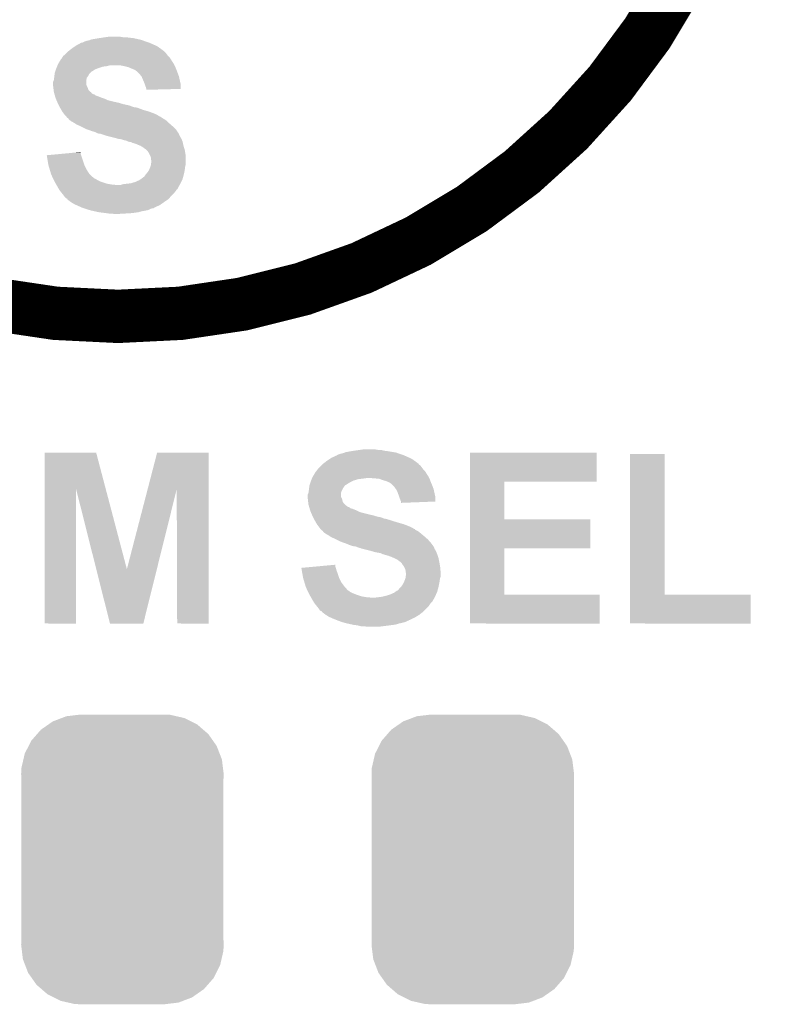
# Model space of a CAD drawing. Extents: x -1.3 to 24.2, y -3.9 to 39.2.
# Tile 22 of 34: x 10.9 to 15.2, y 9.3 to 15. Entities that reach past the tile are written whole.
import ezdxf

# ---------------------------------------------------------------- set-up
doc = ezdxf.new("R2010")
doc.units = 0
doc.layers.get('0').update_dxf_attribs({"linetype": 'CONTINUOUS'})
doc.layers.add('COMPASS_9_CLICK_V101_GTO', color=14, linetype='CONTINUOUS')
doc.layers.add('COMPASS_9_CLICK_V101_GTS', color=12, linetype='CONTINUOUS')

# ---------------------------------------------------------------- blocks, each defined once
blk = doc.blocks.new('CUSTOM_68')
for points in [[(-0.423346, 0.769256), (-0.397192, 0.787482), (0.427696, 0.769256), (0.391686, 0.787482)], [(-0.397192, 0.787482), (-0.346778, 0.80667), (0.391686, 0.787482), (0.353772, 0.80667)], [(-0.346778, 0.80667), (-0.319758, 0.816954), (0.353772, 0.80667), (0.308544, 0.816954)], [(-0.319758, 0.816954), (-0.25199, 0.82504), (0.308544, 0.816954), (0.27298, 0.82504)], [(-0.25199, 0.82504), (-0.23749, 0.82677), (0.27298, 0.82504), (0.23749, 0.82677)], [(-0.48704, 0.715032), (-0.465166, 0.74011), (0.49034, 0.715032), (0.461368, 0.74011)], [(-0.465166, 0.74011), (-0.423346, 0.769256), (0.461368, 0.74011), (0.427696, 0.769256)], [(-0.535174, 0.647234), (-0.519626, 0.67767), (0.537964, 0.647234), (0.516586, 0.67767)], [(-0.519626, 0.67767), (-0.48704, 0.715032), (0.516586, 0.67767), (0.49034, 0.715032)], [(-0.557316, 0.603886), (-0.535174, 0.647234), (0.55465, 0.603886), (0.537964, 0.647234)], [(-0.575988, 0.523164), (-0.565176, 0.569912), (0.573482, 0.523164), (0.567726, 0.569912)], [(-0.565176, 0.569912), (-0.557316, 0.603886), (0.567726, 0.569912), (0.55465, 0.603886)], [(-0.57785, 0.48768), (-0.575988, 0.523164), (0.57785, 0.48768), (0.573482, 0.523164)], [(-0.57658, 0.458364), (-0.57785, 0.48768), (0.57658, 0.458364), (0.57785, 0.48768)], [(-0.57658, 0.45836), (-0.57658, 0.458364), (0.57658, 0.45836), (0.57658, 0.458364)], [(-0.57658, -0.45836), (-0.57658, 0.45836), (0.57658, -0.45836), (0.57658, 0.45836)], [(-0.57785, -0.48768), (-0.576582, -0.458364), (0.57785, -0.48768), (0.57658, -0.458364)], [(-0.57348, -0.523164), (-0.57785, -0.48768), (0.575988, -0.523164), (0.57785, -0.48768)], [(-0.576582, -0.458364), (-0.57658, -0.45836), (0.57658, -0.458364), (0.57658, -0.45836)], [(-0.567726, -0.569912), (-0.57348, -0.523164), (0.565174, -0.569912), (0.575988, -0.523164)], [(-0.554648, -0.603886), (-0.567726, -0.569912), (0.557316, -0.603886), (0.565174, -0.569912)], [(-0.537964, -0.647234), (-0.554648, -0.603886), (0.535172, -0.647234), (0.557316, -0.603886)], [(-0.516584, -0.67767), (-0.537964, -0.647234), (0.519626, -0.67767), (0.535172, -0.647234)], [(-0.49034, -0.715032), (-0.516584, -0.67767), (0.487038, -0.715032), (0.519626, -0.67767)], [(-0.461366, -0.74011), (-0.49034, -0.715032), (0.465166, -0.74011), (0.487038, -0.715032)], [(-0.427696, -0.769256), (-0.461366, -0.74011), (0.423344, -0.769256), (0.465166, -0.74011)], [(-0.391684, -0.787482), (-0.427696, -0.769256), (0.397192, -0.787482), (0.423344, -0.769256)], [(-0.353772, -0.80667), (-0.391684, -0.787482), (0.346776, -0.80667), (0.397192, -0.787482)], [(-0.308542, -0.816954), (-0.353772, -0.80667), (0.319758, -0.816954), (0.346776, -0.80667)], [(-0.27298, -0.82504), (-0.308542, -0.816954), (0.251988, -0.82504), (0.319758, -0.816954)], [(-0.23749, -0.82677), (-0.27298, -0.82504), (0.23749, -0.82677), (0.251988, -0.82504)]]:
    blk.add_solid(points)

msp = doc.modelspace()

# ---------------------------------------------------------------- linework, layer by layer
at = {"layer": 'COMPASS_9_CLICK_V101_GTO', "const_width": 0.3048}
msp.add_lwpolyline([(7.7978, 16.891, 1), (15.0622, 16.891, 1)], format="xyb", close=True, dxfattribs=at)
at = {"layer": 'COMPASS_9_CLICK_V101_GTO'}
for points in [[(11.252202, 14.83106), (11.264902, 14.833602), (11.578166, 14.83106), (11.571386, 14.833602)], [(11.264902, 14.833602), (11.271244, 14.836138), (11.571386, 14.833602), (11.564622, 14.836138)], [(11.271244, 14.836138), (11.277602, 14.83868), (11.564622, 14.836138), (11.553186, 14.83868)], [(11.277602, 14.83868), (11.30554, 14.84376), (11.553186, 14.83868), (11.53033, 14.84376)], [(11.30554, 14.84376), (11.32205, 14.8463), (11.53033, 14.84376), (11.5189, 14.8463)], [(11.32205, 14.8463), (11.33856, 14.84884), (11.5189, 14.8463), (11.49604, 14.84884)], [(11.33856, 14.84884), (11.35634, 14.85138), (11.49604, 14.84884), (11.47826, 14.85138)], [(11.35634, 14.85138), (11.374122, 14.85392), (11.460482, 14.85138), (11.445238, 14.85392)], [(11.148062, 14.77264), (11.167654, 14.78788), (11.691618, 14.77264), (11.6713, 14.78788)], [(11.167654, 14.78788), (11.17092, 14.79042), (11.6713, 14.78788), (11.667744, 14.79042)], [(11.17092, 14.79042), (11.186156, 14.800578), (11.667744, 14.79042), (11.653522, 14.800578)], [(11.186156, 14.800578), (11.193778, 14.805658), (11.653522, 14.800578), (11.642094, 14.805658)], [(11.193778, 14.805658), (11.221726, 14.8209), (11.642094, 14.805658), (11.607798, 14.8209)], [(11.221726, 14.8209), (11.226804, 14.820902), (11.607798, 14.8209), (11.607794, 14.820902)], [(11.226804, 14.820902), (11.236962, 14.82598), (11.607794, 14.820902), (11.59256, 14.82598)], [(11.236962, 14.82598), (11.244582, 14.82852), (11.59256, 14.82598), (11.58494, 14.82852)], [(11.244582, 14.82852), (11.252202, 14.83106), (11.58494, 14.82852), (11.578166, 14.83106)], [(11.09929, 14.71676), (11.10234, 14.721842), (11.737338, 14.71676), (11.73429, 14.721842)], [(11.10234, 14.721842), (11.102346, 14.724386), (11.73429, 14.721842), (11.732766, 14.724386)], [(11.102346, 14.724386), (11.107418, 14.729458), (11.732766, 14.724386), (11.729722, 14.729458)], [(11.107418, 14.729458), (11.109962, 14.732002), (11.729722, 14.729458), (11.727688, 14.732002)], [(11.109962, 14.732002), (11.116056, 14.742158), (11.727688, 14.732002), (11.719562, 14.742158)], [(11.116056, 14.742158), (11.117584, 14.744702), (11.719562, 14.742158), (11.71702, 14.744702)], [(11.117584, 14.744702), (11.123676, 14.74978), (11.71702, 14.744702), (11.711942, 14.74978)], [(11.123676, 14.74978), (11.132818, 14.757398), (11.711942, 14.74978), (11.706226, 14.757398)], [(11.132818, 14.757398), (11.135358, 14.759938), (11.706226, 14.757398), (11.70432, 14.759938)], [(11.135358, 14.759938), (11.148058, 14.772638), (11.70432, 14.759938), (11.69162, 14.772638)], [(11.148058, 14.772638), (11.148062, 14.77264), (11.69162, 14.772638), (11.691618, 14.77264)], [(11.07186, 14.655798), (11.076092, 14.668498), (11.280138, 14.655798), (11.300458, 14.668498)], [(11.076092, 14.668498), (11.07694, 14.67104), (11.300458, 14.668498), (11.307234, 14.67104)], [(11.07694, 14.67104), (11.07897, 14.67612), (11.307234, 14.67104), (11.32078, 14.67612)], [(11.07897, 14.67612), (11.082018, 14.683738), (11.32078, 14.67612), (11.343638, 14.683738)], [(11.082018, 14.683738), (11.083034, 14.68628), (11.343638, 14.683738), (11.363958, 14.68628)], [(11.083034, 14.68628), (11.085066, 14.69136), (11.363958, 14.68628), (11.384278, 14.69136)], [(11.085066, 14.69136), (11.0871, 14.696442), (11.75258, 14.69136), (11.75004, 14.696442)], [(11.0871, 14.696442), (11.090144, 14.701518), (11.75004, 14.696442), (11.7475, 14.701518)], [(11.090144, 14.701518), (11.09929, 14.71676), (11.7475, 14.701518), (11.737338, 14.71676)], [(11.4681, 14.68628), (11.442698, 14.69136), (11.75512, 14.68628), (11.75258, 14.69136)], [(11.488418, 14.6812), (11.4681, 14.68628), (11.757298, 14.6812), (11.75512, 14.68628)], [(11.5062, 14.67358), (11.488418, 14.6812), (11.760564, 14.67358), (11.757298, 14.6812)], [(11.5189, 14.6685), (11.5062, 14.67358), (11.76274, 14.6685), (11.760564, 14.67358)], [(11.529056, 14.663422), (11.5189, 14.6685), (11.764646, 14.663422), (11.76274, 14.6685)], [(11.06424, 14.607544), (11.065826, 14.62024), (11.24966, 14.607544), (11.252198, 14.62024)], [(11.065826, 14.62024), (11.067098, 14.630402), (11.252198, 14.62024), (11.259818, 14.630402)], [(11.067098, 14.630402), (11.068368, 14.640556), (11.259818, 14.630402), (11.264898, 14.640556)], [(11.068368, 14.640556), (11.069322, 14.648182), (11.264898, 14.640556), (11.272522, 14.648182)], [(11.069322, 14.648182), (11.07186, 14.655798), (11.272522, 14.648182), (11.280138, 14.655798)], [(11.534134, 14.658346), (11.529056, 14.663422), (11.766548, 14.658346), (11.764646, 14.663422)], [(11.536676, 14.65834), (11.534134, 14.658346), (11.76655, 14.65834), (11.766548, 14.658346)], [(11.551922, 14.643098), (11.536676, 14.65834), (11.772266, 14.643098), (11.76655, 14.65834)], [(11.564618, 14.627858), (11.551922, 14.643098), (11.77798, 14.627858), (11.772266, 14.643098)], [(11.57986, 14.592298), (11.564618, 14.627858), (11.785884, 14.592298), (11.77798, 14.627858)], [(11.05916, 14.582142), (11.059162, 14.594844), (11.249662, 14.582142), (11.249662, 14.594844)], [(11.059162, 14.582138), (11.05916, 14.582142), (11.249662, 14.582138), (11.249662, 14.582142)], [(11.059162, 14.594844), (11.064236, 14.607538), (11.249662, 14.594844), (11.24966, 14.607538)], [(11.060008, 14.57452), (11.059162, 14.582138), (11.2522, 14.57452), (11.249662, 14.582138)], [(11.061136, 14.564358), (11.060008, 14.57452), (11.257282, 14.564358), (11.2522, 14.57452)], [(11.0617, 14.55928), (11.061136, 14.564358), (11.258552, 14.55928), (11.257282, 14.564358)], [(11.062336, 14.554196), (11.0617, 14.55928), (11.259822, 14.554196), (11.258552, 14.55928)], [(11.063606, 14.544038), (11.062336, 14.554196), (11.267442, 14.544038), (11.259822, 14.554196)], [(11.064236, 14.607538), (11.06424, 14.607544), (11.24966, 14.607538), (11.24966, 14.607544)], [(11.583248, 14.582138), (11.57986, 14.592298), (11.78814, 14.582138), (11.785884, 14.592298)], [(11.58494, 14.577058), (11.583248, 14.582138), (11.788134, 14.577058), (11.78814, 14.582138)], [(11.590018, 14.564362), (11.58494, 14.577058), (11.788122, 14.564362), (11.788134, 14.577058)], [(11.591926, 14.55674), (11.590018, 14.564362), (11.788116, 14.55674), (11.788122, 14.564362)], [(11.59256, 14.554202), (11.591926, 14.55674), (11.68995, 14.554202), (11.788116, 14.55674)], [(11.59256, 14.551684), (11.59256, 14.554202), (11.59256, 14.551684), (11.68995, 14.554202)], [(11.06424, 14.538962), (11.063606, 14.544038), (11.274202, 14.538962), (11.267442, 14.544038)], [(11.06497, 14.53641), (11.06424, 14.538962), (11.2776, 14.53641), (11.274202, 14.538962)], [(11.065694, 14.533878), (11.06497, 14.53641), (11.277608, 14.533878), (11.2776, 14.53641)], [(11.067144, 14.5288), (11.065694, 14.533878), (11.285222, 14.5288), (11.277608, 14.533878)], [(11.06787, 14.52626), (11.067144, 14.5288), (11.290302, 14.52626), (11.285222, 14.5288)], [(11.068596, 14.523716), (11.06787, 14.52626), (11.29792, 14.523716), (11.290302, 14.52626)], [(11.070046, 14.518638), (11.068596, 14.523716), (11.303006, 14.518638), (11.29792, 14.523716)], [(11.070772, 14.516098), (11.070046, 14.518638), (11.313162, 14.516098), (11.303006, 14.518638)], [(11.073674, 14.50594), (11.070772, 14.516098), (11.338558, 14.50594), (11.313162, 14.516098)], [(11.074398, 14.5034), (11.073674, 14.50594), (11.34618, 14.5034), (11.338558, 14.50594)], [(11.075488, 14.50086), (11.074398, 14.5034), (11.3538, 14.50086), (11.34618, 14.5034)], [(11.078754, 14.493238), (11.075488, 14.50086), (11.369042, 14.493238), (11.3538, 14.50086)], [(11.083108, 14.48308), (11.078754, 14.493238), (11.40968, 14.48308), (11.369042, 14.493238)], [(11.085286, 14.478), (11.083108, 14.48308), (11.432538, 14.478), (11.40968, 14.48308)], [(11.088552, 14.47038), (11.085286, 14.478), (11.45794, 14.47038), (11.432538, 14.478)], [(11.08964, 14.46784), (11.088552, 14.47038), (11.465564, 14.46784), (11.45794, 14.47038)], [(11.08964, 14.467838), (11.08964, 14.46784), (11.47065, 14.467838), (11.470642, 14.46784)], [(11.091026, 14.4653), (11.08964, 14.467838), (11.4808, 14.4653), (11.47065, 14.467838)], [(11.092412, 14.462758), (11.091026, 14.4653), (11.493502, 14.462758), (11.4808, 14.4653)], [(11.095182, 14.45768), (11.092412, 14.462758), (11.506198, 14.45768), (11.493502, 14.462758)], [(11.097954, 14.4526), (11.095182, 14.45768), (11.521442, 14.4526), (11.506198, 14.45768)], [(11.09934, 14.450058), (11.097954, 14.4526), (11.539222, 14.450058), (11.521442, 14.4526)], [(11.10488, 14.4399), (11.09934, 14.450058), (11.565634, 14.4399), (11.539222, 14.450058)], [(11.106404, 14.43736), (11.10488, 14.4399), (11.572238, 14.43736), (11.565634, 14.4399)], [(11.112498, 14.427202), (11.106404, 14.43736), (11.6078, 14.427202), (11.572238, 14.43736)], [(11.122026, 14.4145), (11.112498, 14.427202), (11.64082, 14.4145), (11.6078, 14.427202)], [(11.12774, 14.406882), (11.122026, 14.4145), (11.656056, 14.406882), (11.64082, 14.4145)], [(11.127742, 14.40688), (11.12774, 14.406882), (11.656058, 14.40688), (11.656056, 14.406882)], [(11.135358, 14.399262), (11.127742, 14.40688), (11.66876, 14.399262), (11.656058, 14.40688)], [(11.13536, 14.39926), (11.135358, 14.399262), (11.668762, 14.39926), (11.66876, 14.399262)], [(11.135364, 14.399256), (11.13536, 14.39926), (11.671306, 14.399256), (11.668762, 14.39926)], [(11.140442, 14.391644), (11.135364, 14.399256), (11.681456, 14.391644), (11.671306, 14.399256)], [(11.140454, 14.391638), (11.140442, 14.391644), (11.681462, 14.391638), (11.681456, 14.391644)], [(11.145516, 14.389102), (11.140454, 14.391638), (11.685692, 14.389102), (11.681462, 14.391638)], [(11.148054, 14.386566), (11.145516, 14.389102), (11.68992, 14.386566), (11.685692, 14.389102)], [(11.14806, 14.384026), (11.148054, 14.386566), (11.694154, 14.384026), (11.68992, 14.386566)], [(11.148066, 14.384022), (11.14806, 14.384026), (11.69416, 14.384022), (11.694154, 14.384026)], [(11.160764, 14.37386), (11.148066, 14.384022), (11.7094, 14.37386), (11.69416, 14.384022)], [(11.160768, 14.373858), (11.160764, 14.37386), (11.709402, 14.373858), (11.7094, 14.37386)], [(11.178542, 14.363698), (11.160768, 14.373858), (11.719562, 14.363698), (11.709402, 14.373858)], [(11.18616, 14.35862), (11.178542, 14.363698), (11.72464, 14.35862), (11.719562, 14.363698)], [(11.193778, 14.353542), (11.18616, 14.35862), (11.730446, 14.353542), (11.72464, 14.35862)], [(11.21156, 14.34592), (11.193778, 14.353542), (11.739156, 14.34592), (11.730446, 14.353542)], [(11.221716, 14.340842), (11.21156, 14.34592), (11.74496, 14.340842), (11.739156, 14.34592)], [(11.24712, 14.32814), (11.221716, 14.340842), (11.757662, 14.32814), (11.74496, 14.340842)], [(11.261344, 14.32306), (11.24712, 14.32814), (11.76274, 14.32306), (11.757662, 14.32814)], [(11.28268, 14.31544), (11.261344, 14.32306), (11.76782, 14.31544), (11.76274, 14.32306)], [(11.300458, 14.310362), (11.28268, 14.31544), (11.771206, 14.310362), (11.76782, 14.31544)], [(11.315698, 14.302742), (11.300458, 14.310362), (11.776286, 14.302742), (11.771206, 14.310362)], [(11.333476, 14.3002), (11.315698, 14.302742), (11.77798, 14.3002), (11.776286, 14.302742)], [(11.333482, 14.300198), (11.333476, 14.3002), (11.77798, 14.300198), (11.77798, 14.3002)], [(11.33984, 14.297656), (11.333482, 14.300198), (11.777982, 14.297656), (11.77798, 14.300198)], [(11.34618, 14.29512), (11.33984, 14.297656), (11.779252, 14.29512), (11.777982, 14.297656)], [(11.353802, 14.29258), (11.34618, 14.29512), (11.780522, 14.29258), (11.779252, 14.29512)], [(11.363958, 14.290042), (11.353802, 14.29258), (11.78179, 14.290042), (11.780522, 14.29258)], [(11.369036, 14.287502), (11.363958, 14.290042), (11.78306, 14.287502), (11.78179, 14.290042)], [(11.371578, 14.2875), (11.369036, 14.287502), (11.783062, 14.2875), (11.78306, 14.287502)], [(11.41222, 14.27734), (11.371578, 14.2875), (11.789156, 14.27734), (11.783062, 14.2875)], [(11.421116, 14.274798), (11.41222, 14.27734), (11.79068, 14.274798), (11.789156, 14.27734)], [(11.429998, 14.27226), (11.421116, 14.274798), (11.791768, 14.27226), (11.79068, 14.274798)], [(11.447778, 14.26972), (11.429998, 14.27226), (11.792858, 14.26972), (11.791768, 14.27226)], [(11.46302, 14.264642), (11.447778, 14.26972), (11.795034, 14.264642), (11.792858, 14.26972)], [(11.475718, 14.2621), (11.46302, 14.264642), (11.796122, 14.2621), (11.795034, 14.264642)], [(11.485878, 14.25702), (11.475718, 14.2621), (11.7983, 14.25702), (11.796122, 14.2621)], [(11.485886, 14.257018), (11.485878, 14.25702), (11.7983, 14.257018), (11.7983, 14.25702)], [(11.496038, 14.25448), (11.485886, 14.257018), (11.798866, 14.25448), (11.7983, 14.257018)], [(11.511276, 14.249402), (11.503658, 14.25448), (11.799994, 14.249402), (11.798866, 14.25448)], [(11.521438, 14.246862), (11.511276, 14.249402), (11.800558, 14.246862), (11.799994, 14.249402)], [(11.526516, 14.244322), (11.521438, 14.246862), (11.801122, 14.244322), (11.800558, 14.246862)], [(11.529056, 14.24432), (11.526516, 14.244322), (11.801124, 14.24432), (11.801122, 14.244322)], [(11.54684, 14.2367), (11.529056, 14.24432), (11.802816, 14.2367), (11.801124, 14.24432)], [(11.553188, 14.234162), (11.54684, 14.2367), (11.80338, 14.234162), (11.802816, 14.2367)], [(11.559544, 14.23162), (11.553188, 14.234162), (11.804144, 14.23162), (11.80338, 14.234162)], [(11.572238, 14.224002), (11.559544, 14.23162), (11.806428, 14.224002), (11.804144, 14.23162)], [(11.5824, 14.21638), (11.572238, 14.224002), (11.808716, 14.21638), (11.806428, 14.224002)], [(11.59002, 14.2113), (11.5824, 14.21638), (11.81024, 14.2113), (11.808716, 14.21638)], [(11.023622, 14.178278), (11.05084, 14.180818), (11.220028, 14.178278), (11.21918, 14.180818)], [(11.02868, 14.1478), (11.023622, 14.178278), (11.230188, 14.1478), (11.220028, 14.178278)], [(11.05084, 14.180818), (11.105254, 14.185896), (11.21918, 14.180818), (11.216642, 14.185896)], [(11.105254, 14.185896), (11.186908, 14.193516), (11.216642, 14.185896), (11.21664, 14.193516)], [(11.186908, 14.193516), (11.214106, 14.196054), (11.21664, 14.193516), (11.214106, 14.196054)], [(11.59256, 14.20876), (11.59002, 14.2113), (11.811, 14.20876), (11.81024, 14.2113)], [(11.597638, 14.20368), (11.59256, 14.20876), (11.811848, 14.20368), (11.811, 14.20876)], [(11.605258, 14.193518), (11.597638, 14.20368), (11.813542, 14.193518), (11.811848, 14.20368)], [(11.612882, 14.178278), (11.605258, 14.193518), (11.81608, 14.178278), (11.813542, 14.193518)], [(11.61542, 14.1732), (11.612882, 14.178278), (11.816078, 14.1732), (11.81608, 14.178278)], [(11.617958, 14.165582), (11.61542, 14.1732), (11.816078, 14.165582), (11.816078, 14.1732)], [(11.61796, 14.155424), (11.617958, 14.165582), (11.816078, 14.155424), (11.816078, 14.165582)], [(11.03376, 14.11986), (11.02868, 14.1478), (11.2395, 14.11986), (11.230188, 14.1478)], [(11.04138, 14.094462), (11.03376, 14.11986), (11.2522, 14.094462), (11.2395, 14.11986)], [(11.607436, 14.094462), (11.61288, 14.10716), (11.811, 14.094462), (11.812586, 14.10716)], [(11.61288, 14.10716), (11.615418, 14.114778), (11.812586, 14.10716), (11.81354, 14.114778)], [(11.615418, 14.114778), (11.617958, 14.122398), (11.81354, 14.114778), (11.816078, 14.122398)], [(11.617958, 14.122398), (11.61796, 14.122402), (11.816078, 14.122398), (11.816078, 14.122402)], [(11.620498, 14.147802), (11.61796, 14.155424), (11.816078, 14.147802), (11.816078, 14.155424)], [(11.61796, 14.122402), (11.6205, 14.142722), (11.816078, 14.122402), (11.816078, 14.142722)], [(11.6205, 14.142722), (11.620498, 14.147802), (11.816078, 14.142722), (11.816078, 14.147802)], [(11.047476, 14.074138), (11.04138, 14.094462), (11.264902, 14.074138), (11.2522, 14.094462)], [(11.048998, 14.06906), (11.047476, 14.074138), (11.269982, 14.06906), (11.264902, 14.074138)], [(11.055774, 14.05382), (11.048998, 14.06906), (11.285224, 14.05382), (11.269982, 14.06906)], [(11.055776, 14.053814), (11.055774, 14.05382), (11.287766, 14.053814), (11.285224, 14.05382)], [(11.05916, 14.0462), (11.055776, 14.053814), (11.295382, 14.0462), (11.287766, 14.053814)], [(11.059162, 14.046198), (11.05916, 14.0462), (11.295384, 14.046198), (11.295382, 14.0462)], [(11.55903, 14.04112), (11.569702, 14.048742), (11.7983, 14.04112), (11.800378, 14.048742)], [(11.569702, 14.048742), (11.57224, 14.05128), (11.800378, 14.048742), (11.80107, 14.05128)], [(11.57224, 14.05128), (11.579862, 14.056362), (11.80107, 14.05128), (11.802456, 14.056362)], [(11.579862, 14.056362), (11.58494, 14.06398), (11.802456, 14.056362), (11.804534, 14.06398)], [(11.58494, 14.06398), (11.589002, 14.06906), (11.804534, 14.06398), (11.80592, 14.06906)], [(11.589002, 14.06906), (11.60526, 14.089382), (11.80592, 14.06906), (11.809984, 14.089382)], [(11.60526, 14.089382), (11.607436, 14.094462), (11.809984, 14.089382), (11.811, 14.094462)], [(11.0617, 14.04112), (11.059162, 14.046198), (11.305538, 14.04112), (11.295384, 14.046198)], [(11.06678, 14.03096), (11.0617, 14.04112), (11.32332, 14.03096), (11.305538, 14.04112)], [(11.06932, 14.02588), (11.06678, 14.03096), (11.336868, 14.02588), (11.32332, 14.03096)], [(11.070772, 14.02334), (11.06932, 14.02588), (11.34364, 14.02334), (11.336868, 14.02588)], [(11.075126, 14.01572), (11.070772, 14.02334), (11.3665, 14.01572), (11.34364, 14.02334)], [(11.07803, 14.01064), (11.075126, 14.01572), (11.396978, 14.01064), (11.3665, 14.01572)], [(11.07948, 14.0081), (11.07803, 14.01064), (11.427458, 14.0081), (11.396978, 14.01064)], [(11.08964, 13.99032), (11.07948, 14.0081), (11.771748, 13.99032), (11.781444, 14.0081)], [(11.091168, 13.987774), (11.08964, 13.99032), (11.77036, 13.987774), (11.771748, 13.99032)], [(11.442704, 14.0081), (11.460482, 14.01318), (11.781444, 14.0081), (11.784214, 14.01318)], [(11.460482, 14.01318), (11.4808, 14.01572), (11.784214, 14.01318), (11.7856, 14.01572)], [(11.4808, 14.01572), (11.503662, 14.01826), (11.7856, 14.01572), (11.78687, 14.01826)], [(11.503662, 14.01826), (11.529062, 14.02588), (11.78687, 14.01826), (11.79068, 14.02588)], [(11.529062, 14.02588), (11.551922, 14.036042), (11.79068, 14.02588), (11.79576, 14.036042)], [(11.551922, 14.036042), (11.55903, 14.04112), (11.79576, 14.036042), (11.7983, 14.04112)], [(11.092692, 13.985234), (11.091168, 13.987774), (11.770344, 13.985234), (11.77036, 13.987774)], [(11.094214, 13.982696), (11.092692, 13.985234), (11.765282, 13.982696), (11.770344, 13.985234)], [(11.097258, 13.977622), (11.094214, 13.982696), (11.761896, 13.977622), (11.765282, 13.982696)], [(11.099292, 13.97508), (11.097258, 13.977622), (11.7602, 13.97508), (11.761896, 13.977622)], [(11.109452, 13.96238), (11.099292, 13.97508), (11.75004, 13.96238), (11.7602, 13.97508)], [(11.11758, 13.95222), (11.109452, 13.96238), (11.73988, 13.95222), (11.75004, 13.96238)], [(11.121392, 13.94714), (11.11758, 13.95222), (11.7348, 13.94714), (11.73988, 13.95222)], [(11.1252, 13.942062), (11.121392, 13.94714), (11.730356, 13.942062), (11.7348, 13.94714)], [(11.135362, 13.931902), (11.1252, 13.942062), (11.721464, 13.931902), (11.730356, 13.942062)], [(11.140424, 13.929366), (11.135362, 13.931902), (11.719246, 13.929366), (11.721464, 13.931902)], [(11.14044, 13.92683), (11.140424, 13.929366), (11.717026, 13.92683), (11.719246, 13.929366)], [(11.140454, 13.92682), (11.14044, 13.92683), (11.717018, 13.92682), (11.717026, 13.92683)], [(11.160762, 13.91158), (11.140454, 13.92682), (11.69416, 13.91158), (11.717018, 13.92682)], [(11.18108, 13.898882), (11.160762, 13.91158), (11.676018, 13.898882), (11.69416, 13.91158)], [(11.192514, 13.8938), (11.18108, 13.898882), (11.668758, 13.8938), (11.676018, 13.898882)], [(11.226802, 13.87856), (11.192514, 13.8938), (11.635746, 13.87856), (11.668758, 13.8938)], [(11.226808, 13.878558), (11.226802, 13.87856), (11.635742, 13.878558), (11.635746, 13.87856)], [(11.234422, 13.87602), (11.226808, 13.878558), (11.633196, 13.87602), (11.635742, 13.878558)], [(11.234428, 13.876018), (11.234422, 13.87602), (11.628118, 13.876018), (11.633196, 13.87602)], [(11.24966, 13.87094), (11.234428, 13.876018), (11.61288, 13.87094), (11.628118, 13.876018)], [(11.266602, 13.865858), (11.24966, 13.87094), (11.602718, 13.865858), (11.61288, 13.87094)], [(11.275062, 13.86332), (11.266602, 13.865858), (11.59256, 13.86332), (11.602718, 13.865858)], [(11.286492, 13.86078), (11.275062, 13.86332), (11.57986, 13.86078), (11.59256, 13.86332)], [(11.297922, 13.85824), (11.286492, 13.86078), (11.564618, 13.85824), (11.57986, 13.86078)], [(11.320782, 13.85316), (11.297922, 13.85824), (11.546838, 13.85316), (11.564618, 13.85824)], [(11.36142, 13.84808), (11.320782, 13.85316), (11.51128, 13.84808), (11.546838, 13.85316)], [(11.3792, 13.84554), (11.36142, 13.84808), (11.47064, 13.84554), (11.51128, 13.84808)], [(11.407138, 13.843), (11.394438, 13.84554), (11.424922, 13.843), (11.47064, 13.84554)], [(11.010918, 12.273086), (11.010922, 12.481542), (11.360458, 12.273086), (11.305544, 12.481542)], [(11.010922, 12.481542), (11.010924, 12.48156), (11.305544, 12.481542), (11.010924, 12.48156)], [(11.599426, 12.27309), (11.653532, 12.481536), (11.948154, 12.27309), (11.94816, 12.481536)], [(11.653532, 12.481536), (11.65354, 12.48156), (11.94816, 12.481536), (11.65354, 12.48156)], [(12.689842, 12.4714), (12.69746, 12.473938), (13.04544, 12.4714), (13.037826, 12.473938)], [(12.69746, 12.473938), (12.697466, 12.47394), (13.037826, 12.473938), (13.03782, 12.47394)], [(12.697466, 12.47394), (12.717782, 12.479022), (13.03782, 12.47394), (13.024266, 12.479022)], [(12.717782, 12.479022), (12.724124, 12.481558), (13.024266, 12.479022), (13.017502, 12.481558)], [(12.724124, 12.481558), (12.730482, 12.4841), (13.017502, 12.481558), (13.002254, 12.4841)], [(12.730482, 12.4841), (12.75842, 12.48918), (13.002254, 12.4841), (12.97178, 12.48918)], [(12.75842, 12.48918), (12.77493, 12.49172), (12.97178, 12.48918), (12.951462, 12.49172)], [(12.77493, 12.49172), (12.79144, 12.49426), (12.951462, 12.49172), (12.941302, 12.49426)], [(12.79144, 12.49426), (12.80922, 12.4968), (12.941302, 12.49426), (12.931142, 12.4968)], [(12.80922, 12.4968), (12.827002, 12.49934), (12.913362, 12.4968), (12.898118, 12.49934)], [(13.439158, 12.31646), (13.439162, 12.481536), (14.160476, 12.31646), (14.1605, 12.481536)], [(13.439162, 12.481536), (13.439164, 12.48156), (14.1605, 12.481536), (13.439164, 12.48156)], [(14.351004, 11.6713), (14.351022, 12.473916), (14.549144, 11.6713), (14.54912, 12.473916)], [(14.351022, 12.473916), (14.351024, 12.47394), (14.54912, 12.473916), (14.351024, 12.47394)], [(12.595862, 12.41298), (12.600936, 12.418054), (13.147046, 12.41298), (13.144502, 12.418054)], [(12.600936, 12.418054), (12.600942, 12.41806), (13.144502, 12.418054), (13.144496, 12.41806)], [(12.600942, 12.41806), (12.620534, 12.4333), (13.144496, 12.41806), (13.12418, 12.4333)], [(12.620534, 12.4333), (12.6238, 12.43584), (13.12418, 12.4333), (13.120624, 12.43584)], [(12.6238, 12.43584), (12.639034, 12.445998), (13.120624, 12.43584), (13.106402, 12.445998)], [(12.639034, 12.445998), (12.646658, 12.45108), (13.106402, 12.445998), (13.094968, 12.45108)], [(12.646658, 12.45108), (12.674604, 12.46378), (13.094968, 12.45108), (13.066394, 12.46378)], [(12.674604, 12.46378), (12.677146, 12.463786), (13.066394, 12.46378), (13.06638, 12.463786)], [(12.677146, 12.463786), (12.67968, 12.46632), (13.06638, 12.463786), (13.060678, 12.46632)], [(12.67968, 12.46632), (12.679684, 12.466322), (13.060678, 12.46632), (13.060674, 12.466322)], [(12.679684, 12.466322), (12.689842, 12.4714), (13.060674, 12.466322), (13.04544, 12.4714)], [(12.543024, 12.346938), (12.55217, 12.36218), (13.20038, 12.346938), (13.190218, 12.36218)], [(12.55217, 12.36218), (12.55522, 12.367262), (13.190218, 12.36218), (13.18717, 12.367262)], [(12.55522, 12.367262), (12.555226, 12.369806), (13.18717, 12.367262), (13.185646, 12.369806)], [(12.555226, 12.369806), (12.560296, 12.374878), (13.185646, 12.369806), (13.182602, 12.374878)], [(12.560296, 12.374878), (12.56284, 12.377422), (13.182602, 12.374878), (13.18006, 12.377422)], [(12.56284, 12.377422), (12.568556, 12.38504), (13.18006, 12.377422), (13.172442, 12.38504)], [(12.568556, 12.38504), (12.570462, 12.38758), (13.172442, 12.38504), (13.170538, 12.38758)], [(12.570462, 12.38758), (12.58824, 12.405358), (13.170538, 12.38758), (13.1572, 12.405358)], [(12.58824, 12.405358), (12.59332, 12.410438), (13.1572, 12.405358), (13.152118, 12.410438)], [(12.59332, 12.410438), (12.595862, 12.41298), (13.152118, 12.410438), (13.147046, 12.41298)], [(12.523894, 12.298682), (12.528126, 12.31138), (12.73302, 12.298682), (12.753342, 12.31138)], [(12.528126, 12.31138), (12.52982, 12.31646), (12.753342, 12.31138), (12.7635, 12.31646)], [(12.52982, 12.31646), (12.53185, 12.32154), (12.7635, 12.31646), (12.77366, 12.32154)], [(12.53185, 12.32154), (12.534898, 12.329158), (12.77366, 12.32154), (12.796518, 12.329158)], [(12.534898, 12.329158), (12.53693, 12.33424), (12.796518, 12.329158), (12.83716, 12.33424)], [(12.53693, 12.33424), (12.537946, 12.33678), (12.83716, 12.33424), (12.852398, 12.33678)], [(12.537946, 12.33678), (12.53998, 12.341862), (13.20546, 12.33678), (13.20292, 12.341862)], [(12.53998, 12.341862), (12.543024, 12.346938), (13.20292, 12.341862), (13.20038, 12.346938)], [(12.89558, 12.33424), (12.865102, 12.33678), (13.20673, 12.33424), (13.20546, 12.33678)], [(12.920978, 12.3317), (12.89558, 12.33424), (13.208, 12.3317), (13.20673, 12.33424)], [(12.9413, 12.32408), (12.920978, 12.3317), (13.210858, 12.32408), (13.208, 12.3317)], [(12.95908, 12.319002), (12.9413, 12.32408), (13.212762, 12.319002), (13.210858, 12.32408)], [(12.97178, 12.31392), (12.95908, 12.319002), (13.214668, 12.31392), (13.212762, 12.319002)], [(12.97686, 12.31138), (12.97178, 12.31392), (13.21562, 12.31138), (13.214668, 12.31392)], [(12.981938, 12.30884), (12.97686, 12.31138), (13.21671, 12.30884), (13.21562, 12.31138)], [(12.98956, 12.30376), (12.981938, 12.30884), (13.218886, 12.30376), (13.21671, 12.30884)], [(13.439154, 12.10056), (13.439158, 12.316436), (13.634744, 12.10056), (13.63472, 12.316436)], [(13.439158, 12.316436), (13.439158, 12.31646), (13.63472, 12.316436), (14.160476, 12.31646)], [(11.0109, 11.506224), (11.010918, 12.273086), (11.191216, 11.506224), (11.19124, 12.273086)], [(11.306256, 11.81617), (11.19124, 12.273086), (11.480824, 11.81617), (11.360458, 12.273086)], [(11.480824, 11.81617), (11.599426, 12.27309), (11.651746, 11.81617), (11.765232, 12.27309)], [(11.76782, 11.506224), (11.765232, 12.27309), (11.948136, 11.506224), (11.948154, 12.27309)], [(12.512042, 12.240264), (12.517116, 12.252956), (12.702542, 12.240264), (12.70254, 12.252956)], [(12.517116, 12.252956), (12.51712, 12.252964), (12.70254, 12.252956), (12.702542, 12.252964)], [(12.51712, 12.252964), (12.518934, 12.26566), (12.702542, 12.252964), (12.70762, 12.26566)], [(12.518934, 12.26566), (12.51966, 12.27074), (12.70762, 12.26566), (12.71016, 12.27074)], [(12.51966, 12.27074), (12.520224, 12.275818), (12.71016, 12.27074), (12.7127, 12.275818)], [(12.520224, 12.275818), (12.521918, 12.29106), (12.7127, 12.275818), (12.72286, 12.29106)], [(12.521918, 12.29106), (12.522202, 12.293602), (12.72286, 12.29106), (12.725404, 12.293602)], [(12.522202, 12.293602), (12.523046, 12.296138), (12.725404, 12.293602), (12.727942, 12.296138)], [(12.523046, 12.296138), (12.523894, 12.298682), (12.727942, 12.296138), (12.73302, 12.298682)], [(12.99972, 12.2936), (12.98956, 12.30376), (13.22324, 12.2936), (13.218886, 12.30376)], [(13.004798, 12.288522), (12.99972, 12.2936), (13.225146, 12.288522), (13.22324, 12.2936)], [(13.015686, 12.273278), (13.004798, 12.288522), (13.23086, 12.273278), (13.225146, 12.288522)], [(13.017498, 12.270738), (13.015686, 12.273278), (13.231426, 12.270738), (13.23086, 12.273278)], [(13.02512, 12.2555), (13.017498, 12.270738), (13.234812, 12.2555), (13.231426, 12.270738)], [(13.03274, 12.23518), (13.02512, 12.2555), (13.239328, 12.23518), (13.234812, 12.2555)], [(12.51204, 12.227562), (12.512042, 12.240264), (12.702544, 12.227562), (12.702542, 12.240264)], [(12.512042, 12.227554), (12.51204, 12.227562), (12.702544, 12.227554), (12.702544, 12.227562)], [(12.512888, 12.21994), (12.512042, 12.227554), (12.707622, 12.21994), (12.702544, 12.227554)], [(12.51458, 12.2047), (12.512888, 12.21994), (12.711432, 12.2047), (12.707622, 12.21994)], [(12.515216, 12.199616), (12.51458, 12.2047), (12.712702, 12.199616), (12.711432, 12.2047)], [(12.516486, 12.18946), (12.515216, 12.199616), (12.720322, 12.18946), (12.712702, 12.199616)], [(13.035282, 12.227558), (13.03274, 12.23518), (13.24102, 12.227558), (13.239328, 12.23518)], [(13.03782, 12.219938), (13.035282, 12.227558), (13.241012, 12.219938), (13.24102, 12.227558)], [(13.0429, 12.20724), (13.03782, 12.219938), (13.241, 12.20724), (13.241012, 12.219938)], [(13.044594, 12.20216), (13.0429, 12.20724), (13.240996, 12.20216), (13.241, 12.20724)], [(13.045438, 12.199622), (13.044594, 12.20216), (13.175656, 12.199622), (13.240996, 12.20216)], [(13.04544, 12.194564), (13.045438, 12.199622), (13.04544, 12.194564), (13.175656, 12.199622)], [(12.51712, 12.184382), (12.516486, 12.18946), (12.725402, 12.184382), (12.720322, 12.18946)], [(12.518572, 12.1793), (12.51712, 12.184382), (12.730484, 12.1793), (12.725402, 12.184382)], [(12.518574, 12.179294), (12.518572, 12.1793), (12.733026, 12.179294), (12.730484, 12.1793)], [(12.520024, 12.174218), (12.518574, 12.179294), (12.738104, 12.174218), (12.733026, 12.179294)], [(12.52075, 12.17168), (12.520024, 12.174218), (12.743182, 12.17168), (12.738104, 12.174218)], [(12.521476, 12.169136), (12.52075, 12.17168), (12.7508, 12.169136), (12.743182, 12.17168)], [(12.522926, 12.164058), (12.521476, 12.169136), (12.755886, 12.164058), (12.7508, 12.169136)], [(12.523652, 12.161518), (12.522926, 12.164058), (12.766042, 12.161518), (12.755886, 12.164058)], [(12.526554, 12.15136), (12.523652, 12.161518), (12.79144, 12.15136), (12.766042, 12.161518)], [(12.527278, 12.14882), (12.526554, 12.15136), (12.796522, 12.14882), (12.79144, 12.15136)], [(12.529456, 12.14374), (12.527278, 12.14882), (12.806682, 12.14374), (12.796522, 12.14882)], [(12.531632, 12.138662), (12.529456, 12.14374), (12.82192, 12.138662), (12.806682, 12.14374)], [(12.535988, 12.1285), (12.531632, 12.138662), (12.86256, 12.1285), (12.82192, 12.138662)], [(12.538166, 12.12342), (12.535988, 12.1285), (12.885418, 12.12342), (12.86256, 12.1285)], [(12.541432, 12.1158), (12.538166, 12.12342), (12.910822, 12.1158), (12.885418, 12.12342)], [(12.541432, 12.115798), (12.541432, 12.1158), (12.913364, 12.115798), (12.910822, 12.1158)], [(12.54252, 12.11326), (12.541432, 12.115798), (12.918444, 12.11326), (12.913364, 12.115798)], [(12.54252, 12.113258), (12.54252, 12.11326), (12.926062, 12.113258), (12.918444, 12.11326)], [(12.543906, 12.11072), (12.54252, 12.113258), (12.93368, 12.11072), (12.926062, 12.113258)], [(12.546676, 12.10564), (12.543906, 12.11072), (12.946382, 12.10564), (12.93368, 12.11072)], [(12.548062, 12.1031), (12.546676, 12.10564), (12.95908, 12.1031), (12.946382, 12.10564)], [(12.550834, 12.09802), (12.548062, 12.1031), (12.97686, 12.09802), (12.95908, 12.1031)], [(12.553604, 12.09294), (12.550834, 12.09802), (12.9921, 12.09294), (12.97686, 12.09802)], [(12.55776, 12.08532), (12.553604, 12.09294), (13.016866, 12.08532), (12.9921, 12.09294)], [(12.559284, 12.08278), (12.55776, 12.08532), (13.02512, 12.08278), (13.016866, 12.08532)], [(12.565378, 12.072622), (12.559284, 12.08278), (13.06068, 12.072622), (13.02512, 12.08278)], [(13.43915, 11.93546), (13.439154, 12.100536), (14.124916, 11.93546), (14.12494, 12.100536)], [(13.439154, 12.100536), (13.439154, 12.10056), (14.12494, 12.100536), (13.634744, 12.10056)], [(12.574906, 12.05992), (12.565378, 12.072622), (13.0937, 12.05992), (13.06068, 12.072622)], [(12.580622, 12.0523), (12.574906, 12.05992), (13.108938, 12.0523), (13.0937, 12.05992)], [(12.586338, 12.04468), (12.580622, 12.0523), (13.121642, 12.04468), (13.108938, 12.0523)], [(12.586356, 12.044656), (12.586338, 12.04468), (13.12418, 12.044656), (13.121642, 12.04468)], [(12.58824, 12.042142), (12.586356, 12.044656), (13.124196, 12.042142), (13.12418, 12.044656)], [(12.58825, 12.042134), (12.58824, 12.042142), (13.124196, 12.042134), (13.124196, 12.042142)], [(12.593322, 12.037062), (12.58825, 12.042134), (13.134336, 12.037062), (13.124196, 12.042134)], [(12.593326, 12.03706), (12.593322, 12.037062), (13.134338, 12.03706), (13.134336, 12.037062)], [(12.598394, 12.03452), (12.593326, 12.03706), (13.138572, 12.03452), (13.134338, 12.03706)], [(12.600938, 12.029444), (12.598394, 12.03452), (13.147034, 12.029444), (13.138572, 12.03452)], [(12.600944, 12.02944), (12.600938, 12.029444), (13.14704, 12.02944), (13.147034, 12.029444)], [(12.613644, 12.01928), (12.600944, 12.02944), (13.159232, 12.01928), (13.14704, 12.02944)], [(12.631422, 12.009118), (12.613644, 12.01928), (13.171428, 12.009118), (13.159232, 12.01928)], [(12.63904, 12.00404), (12.631422, 12.009118), (13.17752, 12.00404), (13.171428, 12.009118)], [(12.646658, 11.998962), (12.63904, 12.00404), (13.183324, 11.998962), (13.17752, 12.00404)], [(12.66444, 11.99134), (12.646658, 11.998962), (13.192036, 11.99134), (13.183324, 11.998962)], [(12.6746, 11.98626), (12.66444, 11.99134), (13.197842, 11.98626), (13.192036, 11.99134)], [(12.7, 11.97356), (12.6746, 11.98626), (13.208956, 11.97356), (13.197842, 11.98626)], [(12.721332, 11.965942), (12.7, 11.97356), (13.21562, 11.965942), (13.208956, 11.97356)], [(12.73556, 11.96086), (12.721332, 11.965942), (13.219432, 11.96086), (13.21562, 11.965942)], [(12.753342, 11.95324), (12.73556, 11.96086), (13.225146, 11.95324), (13.219432, 11.96086)], [(12.768578, 11.948162), (12.753342, 11.95324), (13.228954, 11.948162), (13.225146, 11.95324)], [(12.786356, 11.94562), (12.768578, 11.948162), (13.23086, 11.94562), (13.228954, 11.948162)], [(12.786362, 11.945618), (12.786356, 11.94562), (13.23086, 11.945618), (13.23086, 11.94562)], [(12.79906, 11.94054), (12.786362, 11.945618), (13.2334, 11.94054), (13.23086, 11.945618)], [(12.799068, 11.940538), (12.79906, 11.94054), (13.2334, 11.940538), (13.2334, 11.94054)], [(12.806682, 11.938), (12.799068, 11.940538), (13.234246, 11.938), (13.2334, 11.940538)], [(12.816838, 11.935462), (12.806682, 11.938), (13.235092, 11.935462), (13.234246, 11.938)], [(12.821916, 11.932922), (12.816838, 11.935462), (13.23594, 11.932922), (13.235092, 11.935462)], [(12.824458, 11.93292), (12.821916, 11.932922), (13.23594, 11.93292), (13.23594, 11.932922)], [(12.824468, 11.932918), (12.824458, 11.93292), (13.23594, 11.932918), (13.23594, 11.93292)], [(12.8651, 11.92276), (12.824468, 11.932918), (13.242036, 11.92276), (13.23594, 11.932918)], [(12.873998, 11.920218), (12.8651, 11.92276), (13.24356, 11.920218), (13.242036, 11.92276)], [(12.900658, 11.9126), (12.873998, 11.920218), (13.246826, 11.9126), (13.24356, 11.920218)], [(12.9159, 11.91006), (12.900658, 11.9126), (13.247914, 11.91006), (13.246826, 11.9126)], [(13.439144, 11.6713), (13.43915, 11.935436), (13.634744, 11.6713), (13.63472, 11.935436)], [(13.43915, 11.935436), (13.43915, 11.93546), (13.63472, 11.935436), (14.124916, 11.93546)], [(12.928598, 11.90752), (12.9159, 11.91006), (13.249004, 11.90752), (13.247914, 11.91006)], [(12.938758, 11.90244), (12.928598, 11.90752), (13.25118, 11.90244), (13.249004, 11.90752)], [(12.94892, 11.899898), (12.938758, 11.90244), (13.252028, 11.899898), (13.25118, 11.90244)], [(12.964162, 11.89482), (12.94892, 11.899898), (13.25372, 11.89482), (13.252028, 11.899898)], [(12.974318, 11.892282), (12.964162, 11.89482), (13.254566, 11.892282), (13.25372, 11.89482)], [(12.979396, 11.889742), (12.974318, 11.892282), (13.255414, 11.889742), (13.254566, 11.892282)], [(12.981936, 11.88974), (12.979396, 11.889742), (13.255414, 11.88974), (13.255414, 11.889742)], [(12.99972, 11.88212), (12.981936, 11.88974), (13.257954, 11.88212), (13.255414, 11.88974)], [(13.004804, 11.879578), (12.99972, 11.88212), (13.2588, 11.879578), (13.257954, 11.88212)], [(13.025118, 11.86942), (13.004804, 11.879578), (13.260832, 11.86942), (13.2588, 11.879578)], [(13.03528, 11.8618), (13.025118, 11.86942), (13.262356, 11.8618), (13.260832, 11.86942)], [(13.0429, 11.85672), (13.03528, 11.8618), (13.263372, 11.85672), (13.262356, 11.8618)], [(13.04544, 11.85418), (13.0429, 11.85672), (13.26388, 11.85418), (13.263372, 11.85672)], [(11.384276, 11.50622), (11.306256, 11.81617), (11.574764, 11.50622), (11.651746, 11.81617)], [(12.476502, 11.823698), (12.504112, 11.826238), (12.672788, 11.823698), (12.672062, 11.826238)], [(12.479032, 11.80846), (12.476502, 11.823698), (12.67714, 11.80846), (12.672788, 11.823698)], [(12.48156, 11.79322), (12.479032, 11.80846), (12.682856, 11.79322), (12.67714, 11.80846)], [(12.504112, 11.826238), (12.559314, 11.831316), (12.672062, 11.826238), (12.669522, 11.831316)], [(12.559314, 11.831316), (12.66952, 11.841454), (12.669522, 11.831316), (12.66952, 11.841454)], [(13.050514, 11.849106), (13.04544, 11.85418), (13.264726, 11.849106), (13.26388, 11.85418)], [(13.05052, 11.846562), (13.050514, 11.849106), (13.26515, 11.846562), (13.264726, 11.849106)], [(13.05814, 11.8364), (13.05052, 11.846562), (13.266844, 11.8364), (13.26515, 11.846562)], [(13.063218, 11.828782), (13.05814, 11.8364), (13.268114, 11.828782), (13.266844, 11.8364)], [(13.06576, 11.823702), (13.063218, 11.828782), (13.26896, 11.823702), (13.268114, 11.828782)], [(13.0683, 11.818622), (13.06576, 11.823702), (13.269352, 11.818622), (13.26896, 11.823702)], [(13.07084, 11.808462), (13.0683, 11.818622), (13.270134, 11.808462), (13.269352, 11.818622)], [(13.07084, 11.800844), (13.07084, 11.808462), (13.27072, 11.800844), (13.270134, 11.808462)], [(13.073378, 11.793222), (13.07084, 11.800844), (13.271306, 11.793222), (13.27072, 11.800844)], [(12.482484, 11.78814), (12.48156, 11.79322), (12.68476, 11.78814), (12.682856, 11.79322)], [(12.48664, 11.76528), (12.482484, 11.78814), (12.69238, 11.76528), (12.68476, 11.78814)], [(12.49426, 11.739882), (12.48664, 11.76528), (12.705082, 11.739882), (12.69238, 11.76528)], [(13.060318, 11.739882), (13.06576, 11.75258), (13.26388, 11.739882), (13.265694, 11.75258)], [(13.06576, 11.75258), (13.067452, 11.757658), (13.265694, 11.75258), (13.26642, 11.757658)], [(13.067452, 11.757658), (13.070838, 11.76782), (13.26642, 11.757658), (13.268962, 11.76782)], [(13.070838, 11.76782), (13.07084, 11.767822), (13.268962, 11.76782), (13.268962, 11.767822)], [(13.07084, 11.767822), (13.071792, 11.775438), (13.268962, 11.767822), (13.271498, 11.775438)], [(13.071792, 11.775438), (13.07338, 11.788142), (13.271498, 11.775438), (13.271498, 11.788142)], [(13.07338, 11.790682), (13.073378, 11.793222), (13.2715, 11.790682), (13.271306, 11.793222)], [(13.07338, 11.788142), (13.07338, 11.790682), (13.271498, 11.788142), (13.2715, 11.790682)], [(12.500356, 11.71956), (12.49426, 11.739882), (12.72032, 11.71956), (12.705082, 11.739882)], [(12.501878, 11.71448), (12.500356, 11.71956), (12.724766, 11.71448), (12.72032, 11.71956)], [(12.508654, 11.69924), (12.501878, 11.71448), (12.738098, 11.69924), (12.724766, 11.71448)], [(12.509782, 11.6967), (12.508654, 11.69924), (12.74064, 11.6967), (12.738098, 11.69924)], [(12.51204, 11.69162), (12.509782, 11.6967), (12.74826, 11.69162), (12.74064, 11.6967)], [(12.51585, 11.684), (12.51204, 11.69162), (12.758422, 11.684), (12.74826, 11.69162)], [(13.004802, 11.681462), (13.011908, 11.686538), (13.248872, 11.681462), (13.25118, 11.686538)], [(13.011908, 11.686538), (13.022582, 11.69416), (13.25118, 11.686538), (13.253258, 11.69416)], [(13.022582, 11.69416), (13.025126, 11.694166), (13.253258, 11.69416), (13.25326, 11.694166)], [(13.025126, 11.694166), (13.03274, 11.70178), (13.25326, 11.694166), (13.255336, 11.70178)], [(13.03274, 11.70178), (13.037822, 11.709402), (13.255336, 11.70178), (13.257414, 11.709402)], [(13.037822, 11.709402), (13.0429, 11.71448), (13.257414, 11.709402), (13.2588, 11.71448)], [(13.0429, 11.71448), (13.04798, 11.71956), (13.2588, 11.71448), (13.259814, 11.71956)], [(13.04798, 11.71956), (13.05814, 11.734798), (13.259814, 11.71956), (13.262862, 11.734798)], [(13.05814, 11.734798), (13.060318, 11.739882), (13.262862, 11.734798), (13.26388, 11.739882)], [(12.51966, 11.67638), (12.51585, 11.684), (12.7762, 11.67638), (12.758422, 11.684)], [(12.5222, 11.6713), (12.51966, 11.67638), (12.789748, 11.6713), (12.7762, 11.67638)], [(12.523652, 11.66876), (12.5222, 11.6713), (12.79652, 11.66876), (12.789748, 11.6713)], [(12.528006, 11.66114), (12.523652, 11.66876), (12.81938, 11.66114), (12.79652, 11.66876)], [(12.53091, 11.65606), (12.528006, 11.66114), (12.849858, 11.65606), (12.81938, 11.66114)], [(12.53236, 11.65352), (12.53091, 11.65606), (12.880338, 11.65352), (12.849858, 11.65606)], [(12.54252, 11.63574), (12.53236, 11.65352), (13.226008, 11.63574), (13.235708, 11.65352)], [(12.545568, 11.630662), (12.54252, 11.63574), (13.223238, 11.630662), (13.226008, 11.63574)], [(12.550138, 11.623042), (12.545568, 11.630662), (13.21562, 11.623042), (13.223238, 11.630662)], [(12.89558, 11.65352), (12.91336, 11.65606), (13.235708, 11.65352), (13.237094, 11.65606)], [(12.91336, 11.65606), (12.933678, 11.6586), (13.237094, 11.65606), (13.23848, 11.6586)], [(12.933678, 11.6586), (12.956538, 11.66368), (13.23848, 11.6586), (13.240788, 11.66368)], [(12.956538, 11.66368), (12.981942, 11.6713), (13.240788, 11.66368), (13.244252, 11.6713)], [(12.981942, 11.6713), (13.004802, 11.681462), (13.244252, 11.6713), (13.248872, 11.681462)], [(13.43914, 11.506224), (13.439144, 11.671276), (14.178256, 11.506224), (14.17828, 11.671276)], [(13.439144, 11.671276), (13.439144, 11.6713), (14.17828, 11.671276), (13.634744, 11.6713)], [(14.351, 11.506224), (14.351004, 11.671276), (15.039316, 11.506224), (15.03934, 11.671276)], [(14.351004, 11.671276), (14.351004, 11.6713), (15.03934, 11.671276), (14.549144, 11.6713)], [(12.552172, 11.6205), (12.550138, 11.623042), (13.21308, 11.6205), (13.21562, 11.623042)], [(12.564366, 11.605258), (12.552172, 11.6205), (13.202918, 11.605258), (13.21308, 11.6205)], [(12.57046, 11.59764), (12.564366, 11.605258), (13.195298, 11.59764), (13.202918, 11.605258)], [(12.57808, 11.58748), (12.57046, 11.59764), (13.185138, 11.58748), (13.195298, 11.59764)], [(12.583162, 11.579864), (12.57808, 11.58748), (13.177522, 11.579864), (13.185138, 11.58748)], [(12.593304, 11.574786), (12.583162, 11.579864), (13.172444, 11.574786), (13.177522, 11.579864)], [(12.59332, 11.57225), (12.593304, 11.574786), (13.169908, 11.57225), (13.172444, 11.574786)], [(12.593334, 11.57224), (12.59332, 11.57225), (13.169898, 11.57224), (13.169908, 11.57225)], [(12.613642, 11.557), (12.593334, 11.57224), (13.150304, 11.557), (13.169898, 11.57224)], [(12.61771, 11.554458), (12.613642, 11.557), (13.147038, 11.554458), (13.150304, 11.557)], [(12.63396, 11.544302), (12.61771, 11.554458), (13.130108, 11.544302), (13.147038, 11.554458)], [(12.645394, 11.53922), (12.63396, 11.544302), (13.121638, 11.53922), (13.130108, 11.544302)], [(12.65682, 11.53414), (12.645394, 11.53922), (13.110634, 11.53414), (13.121638, 11.53922)], [(12.68222, 11.52398), (12.65682, 11.53414), (13.088626, 11.52398), (13.110634, 11.53414)], [(12.682226, 11.523978), (12.68222, 11.52398), (13.088622, 11.523978), (13.088626, 11.52398)], [(12.688992, 11.52144), (12.682226, 11.523978), (13.086076, 11.52144), (13.088622, 11.523978)], [(12.689004, 11.521436), (12.688992, 11.52144), (13.080994, 11.521436), (13.086076, 11.52144)], [(12.702536, 11.51636), (12.689004, 11.521436), (13.073382, 11.51636), (13.080994, 11.521436)], [(11.191216, 11.5062), (11.0109, 11.506224), (11.191216, 11.5062), (11.191216, 11.506224)], [(11.57476, 11.5062), (11.384276, 11.50622), (11.57476, 11.5062), (11.574764, 11.50622)], [(11.948136, 11.5062), (11.76782, 11.506224), (11.948136, 11.5062), (11.948136, 11.506224)], [(12.70254, 11.516358), (12.702536, 11.51636), (13.073374, 11.516358), (13.073382, 11.51636)], [(12.710998, 11.513822), (12.70254, 11.516358), (13.06576, 11.513822), (13.073374, 11.516358)], [(12.727942, 11.50874), (12.710998, 11.513822), (13.04544, 11.50874), (13.06576, 11.513822)], [(12.739382, 11.506198), (12.727942, 11.50874), (13.03274, 11.506198), (13.04544, 11.50874)], [(12.762232, 11.50112), (12.739382, 11.506198), (13.0175, 11.50112), (13.03274, 11.506198)], [(12.773662, 11.49858), (12.762232, 11.50112), (13.00226, 11.49858), (13.0175, 11.50112)], [(12.793978, 11.49604), (12.773662, 11.49858), (12.98321, 11.49604), (13.00226, 11.49858)], [(12.804138, 11.4935), (12.793978, 11.49604), (12.96416, 11.4935), (12.98321, 11.49604)], [(12.814298, 11.49096), (12.804138, 11.4935), (12.943838, 11.49096), (12.96416, 11.4935)], [(12.847318, 11.48842), (12.832078, 11.49096), (12.923518, 11.48842), (12.943838, 11.49096)], [(14.178256, 11.5062), (13.43914, 11.506224), (14.178256, 11.5062), (14.178256, 11.506224)], [(15.039316, 11.5062), (14.351, 11.506224), (15.039316, 11.5062), (15.039316, 11.506224)]]:
    msp.add_solid(points, dxfattribs=at)

# ---------------------------------------------------------------- block references
at = {"layer": 'COMPASS_9_CLICK_V101_GTS'}
for p in [(11.4554, 10.16), (13.45438, 10.16)]:
    msp.add_blockref('CUSTOM_68', p, dxfattribs=at)

doc.saveas('drawing.dxf')
